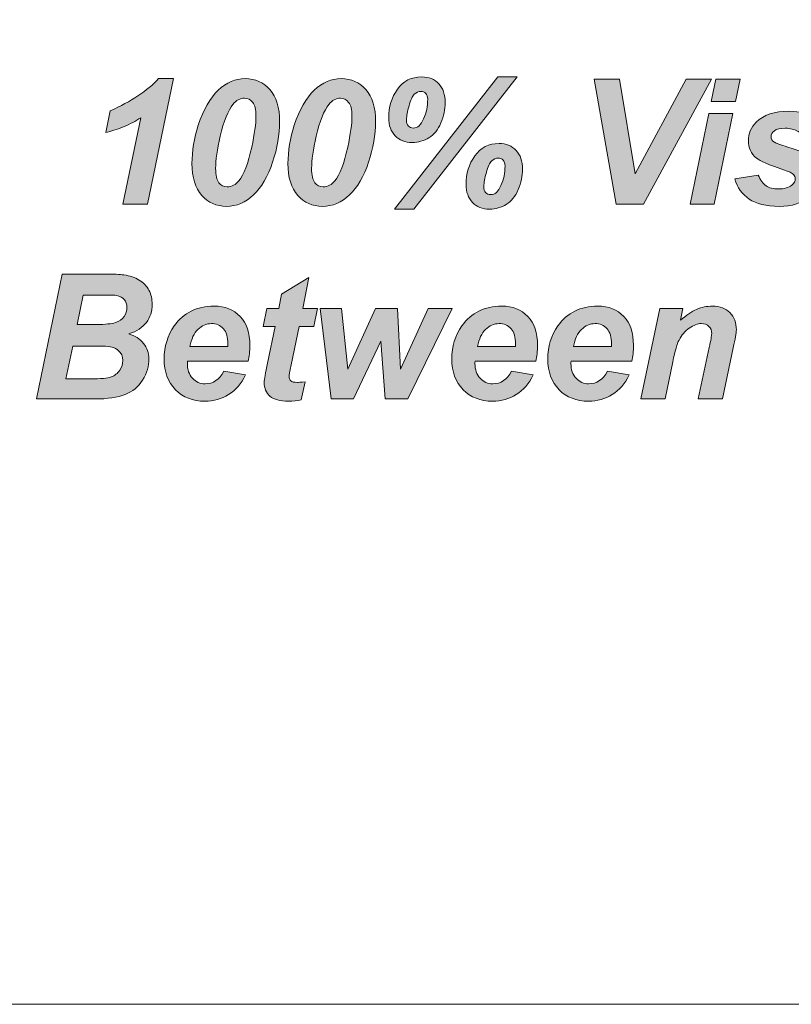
# Model space of a CAD drawing. Header units: millimetres. Extents: x 4 to 594, y -297 to -6.
# Tile 12 of 134: x 163 to 177, y -297 to -279. Entities that reach past the tile are written whole.
import ezdxf

# ---------------------------------------------------------------- set-up
doc = ezdxf.new("R2010")
doc.units = ezdxf.units.MM
doc.header["$MEASUREMENT"] = 0
doc.layers.add('Layer 1', color=7, linetype='Continuous', lineweight=0)

# ---------------------------------------------------------------- blocks, each defined once
blk = doc.blocks.new('Block_14')
at = {"layer": 'Layer 1', "true_color": 0x2c2a29, "transparency": 33554687}
h = blk.add_hatch(color=250, dxfattribs=at)
edge = h.paths.add_edge_path()
edge.add_spline(control_points=[(171.017, -282.26), (171.017, -282.312), (171.028, -282.351), (171.05, -282.375), (171.073, -282.399), (171.104, -282.411), (171.144, -282.411), (171.218, -282.411), (171.279, -282.356), (171.329, -282.244), (171.379, -282.133), (171.403, -282.015), (171.403, -281.89), (171.403, -281.844), (171.392, -281.808), (171.368, -281.783), (171.345, -281.757), (171.314, -281.745), (171.276, -281.745), (171.233, -281.745), (171.194, -281.763), (171.16, -281.798), (171.126, -281.834), (171.093, -281.903), (171.063, -282.007), (171.032, -282.11), (171.017, -282.195), (171.017, -282.26)], knot_values=[0, 0, 0, 0, 1, 1, 1, 2, 2, 2, 3, 3, 3, 4, 4, 4, 5, 5, 5, 6, 6, 6, 7, 7, 7, 8, 8, 8, 9, 9, 9, 9], degree=3, periodic=0)
edge = h.paths.add_edge_path()
edge.add_spline(control_points=[(170.693, -282.227), (170.693, -282.029), (170.746, -281.856), (170.852, -281.706), (170.957, -281.556), (171.105, -281.481), (171.294, -281.481), (171.424, -281.481), (171.527, -281.522), (171.605, -281.605), (171.682, -281.688), (171.721, -281.803), (171.721, -281.951), (171.721, -282.073), (171.695, -282.195), (171.642, -282.319), (171.589, -282.443), (171.516, -282.533), (171.425, -282.59), (171.334, -282.646), (171.232, -282.675), (171.12, -282.675), (170.992, -282.675), (170.889, -282.635), (170.811, -282.554), (170.732, -282.473), (170.693, -282.364), (170.693, -282.227), (170.693, -282.227), (170.693, -282.227), (170.693, -282.227)], knot_values=[0, 0, 0, 0, 1, 1, 1, 2, 2, 2, 3, 3, 3, 4, 4, 4, 5, 5, 5, 6, 6, 6, 7, 7, 7, 8, 8, 8, 9, 9, 9, 10, 10, 10, 10], degree=3, periodic=0)
edge = h.paths.add_edge_path()
edge.add_spline(control_points=[(169.744, -282.678), (169.744, -282.678), (169.39, -282.678), (169.39, -282.678), (169.39, -282.678), (171.269, -280.268), (171.269, -280.268), (171.269, -280.268), (171.624, -280.268), (171.624, -280.268), (171.624, -280.268), (169.744, -282.678), (169.744, -282.678), (169.744, -282.678), (169.744, -282.678), (169.744, -282.678)], knot_values=[0, 0, 0, 0, 1, 1, 1, 2, 2, 2, 3, 3, 3, 4, 4, 4, 5, 5, 5, 5], degree=3, periodic=0)
edge = h.paths.add_edge_path()
edge.add_spline(control_points=[(169.609, -281.047), (169.609, -281.1), (169.62, -281.138), (169.643, -281.162), (169.665, -281.186), (169.696, -281.199), (169.735, -281.199), (169.809, -281.199), (169.871, -281.142), (169.92, -281.031), (169.97, -280.919), (169.995, -280.801), (169.995, -280.676), (169.995, -280.63), (169.983, -280.595), (169.96, -280.57), (169.936, -280.544), (169.905, -280.532), (169.868, -280.532), (169.825, -280.532), (169.786, -280.55), (169.751, -280.585), (169.717, -280.621), (169.685, -280.691), (169.654, -280.794), (169.624, -280.897), (169.609, -280.982), (169.609, -281.047), (169.609, -281.047), (169.609, -281.047), (169.609, -281.047)], knot_values=[0, 0, 0, 0, 1, 1, 1, 2, 2, 2, 3, 3, 3, 4, 4, 4, 5, 5, 5, 6, 6, 6, 7, 7, 7, 8, 8, 8, 9, 9, 9, 10, 10, 10, 10], degree=3, periodic=0)
edge = h.paths.add_edge_path()
edge.add_spline(control_points=[(169.285, -281.012), (169.285, -280.815), (169.338, -280.642), (169.444, -280.492), (169.549, -280.343), (169.697, -280.268), (169.886, -280.268), (170.016, -280.268), (170.119, -280.31), (170.197, -280.392), (170.274, -280.475), (170.313, -280.59), (170.313, -280.738), (170.313, -280.86), (170.287, -280.983), (170.234, -281.105), (170.181, -281.229), (170.109, -281.319), (170.017, -281.376), (169.926, -281.433), (169.824, -281.462), (169.712, -281.462), (169.584, -281.462), (169.481, -281.422), (169.403, -281.341), (169.324, -281.26), (169.285, -281.151), (169.285, -281.012), (169.285, -281.012), (169.285, -281.012), (169.285, -281.012)], knot_values=[0, 0, 0, 0, 1, 1, 1, 2, 2, 2, 3, 3, 3, 4, 4, 4, 5, 5, 5, 6, 6, 6, 7, 7, 7, 8, 8, 8, 9, 9, 9, 10, 10, 10, 10], degree=3, periodic=0)
h = blk.add_hatch(color=250, dxfattribs=at)
edge = h.paths.add_edge_path()
edge.add_spline(control_points=[(164.13, -281.281), (164.13, -281.281), (164.211, -280.884), (164.211, -280.884), (164.592, -280.717), (164.886, -280.522), (165.094, -280.3), (165.094, -280.3), (165.365, -280.3), (165.365, -280.3), (165.365, -280.3), (164.89, -282.583), (164.89, -282.583), (164.89, -282.583), (164.444, -282.583), (164.444, -282.583), (164.444, -282.583), (164.77, -281.011), (164.77, -281.011), (164.679, -281.072), (164.572, -281.126), (164.452, -281.176), (164.332, -281.226), (164.224, -281.26), (164.13, -281.281)], knot_values=[0, 0, 0, 0, 1, 1, 1, 2, 2, 2, 3, 3, 3, 4, 4, 4, 5, 5, 5, 6, 6, 6, 7, 7, 7, 8, 8, 8, 8], degree=3, periodic=0)
h = blk.add_hatch(color=250, dxfattribs=at)
edge = h.paths.add_edge_path()
edge.add_spline(control_points=[(166.132, -281.936), (166.132, -282.058), (166.151, -282.144), (166.191, -282.194), (166.23, -282.244), (166.28, -282.269), (166.342, -282.269), (166.424, -282.269), (166.498, -282.23), (166.561, -282.153), (166.647, -282.051), (166.723, -281.848), (166.789, -281.547), (166.841, -281.308), (166.867, -281.118), (166.867, -280.977), (166.867, -280.864), (166.848, -280.782), (166.808, -280.731), (166.768, -280.681), (166.718, -280.656), (166.656, -280.656), (166.578, -280.656), (166.508, -280.694), (166.447, -280.769), (166.358, -280.879), (166.28, -281.073), (166.215, -281.349), (166.16, -281.589), (166.132, -281.784), (166.132, -281.936)], knot_values=[0, 0, 0, 0, 1, 1, 1, 2, 2, 2, 3, 3, 3, 4, 4, 4, 5, 5, 5, 6, 6, 6, 7, 7, 7, 8, 8, 8, 9, 9, 9, 10, 10, 10, 10], degree=3, periodic=0)
edge = h.paths.add_edge_path()
edge.add_spline(control_points=[(165.701, -281.845), (165.701, -281.616), (165.74, -281.384), (165.817, -281.149), (165.911, -280.863), (166.032, -280.649), (166.18, -280.51), (166.327, -280.37), (166.491, -280.3), (166.672, -280.3), (166.854, -280.3), (167.005, -280.367), (167.122, -280.5), (167.239, -280.634), (167.298, -280.828), (167.298, -281.083), (167.298, -281.315), (167.255, -281.562), (167.17, -281.821), (167.084, -282.08), (166.968, -282.279), (166.823, -282.417), (166.677, -282.555), (166.513, -282.624), (166.331, -282.624), (166.148, -282.624), (165.997, -282.557), (165.879, -282.424), (165.761, -282.29), (165.701, -282.097), (165.701, -281.845), (165.701, -281.845), (165.701, -281.845), (165.701, -281.845)], knot_values=[0, 0, 0, 0, 1, 1, 1, 2, 2, 2, 3, 3, 3, 4, 4, 4, 5, 5, 5, 6, 6, 6, 7, 7, 7, 8, 8, 8, 9, 9, 9, 10, 10, 10, 11, 11, 11, 11], degree=3, periodic=0)
h = blk.add_hatch(color=250, dxfattribs=at)
edge = h.paths.add_edge_path()
edge.add_spline(control_points=[(167.88, -281.936), (167.88, -282.058), (167.899, -282.144), (167.939, -282.194), (167.978, -282.244), (168.028, -282.269), (168.09, -282.269), (168.172, -282.269), (168.246, -282.23), (168.309, -282.153), (168.395, -282.051), (168.471, -281.848), (168.537, -281.547), (168.589, -281.308), (168.615, -281.118), (168.615, -280.977), (168.615, -280.864), (168.595, -280.782), (168.555, -280.731), (168.516, -280.681), (168.465, -280.656), (168.404, -280.656), (168.326, -280.656), (168.256, -280.694), (168.195, -280.769), (168.106, -280.879), (168.028, -281.073), (167.963, -281.349), (167.908, -281.589), (167.88, -281.784), (167.88, -281.936)], knot_values=[0, 0, 0, 0, 1, 1, 1, 2, 2, 2, 3, 3, 3, 4, 4, 4, 5, 5, 5, 6, 6, 6, 7, 7, 7, 8, 8, 8, 9, 9, 9, 10, 10, 10, 10], degree=3, periodic=0)
edge = h.paths.add_edge_path()
edge.add_spline(control_points=[(167.449, -281.845), (167.449, -281.616), (167.488, -281.384), (167.565, -281.149), (167.659, -280.863), (167.78, -280.649), (167.928, -280.51), (168.075, -280.37), (168.239, -280.3), (168.42, -280.3), (168.602, -280.3), (168.753, -280.367), (168.87, -280.5), (168.987, -280.634), (169.046, -280.828), (169.046, -281.083), (169.046, -281.315), (169.003, -281.562), (168.918, -281.821), (168.832, -282.08), (168.716, -282.279), (168.571, -282.417), (168.425, -282.555), (168.261, -282.624), (168.078, -282.624), (167.896, -282.624), (167.745, -282.557), (167.627, -282.424), (167.509, -282.29), (167.449, -282.097), (167.449, -281.845), (167.449, -281.845), (167.449, -281.845), (167.449, -281.845)], knot_values=[0, 0, 0, 0, 1, 1, 1, 2, 2, 2, 3, 3, 3, 4, 4, 4, 5, 5, 5, 6, 6, 6, 7, 7, 7, 8, 8, 8, 9, 9, 9, 10, 10, 10, 11, 11, 11, 11], degree=3, periodic=0)
for points in [[(173.924, -282.583), (173.429, -282.583), (173.028, -280.31), (173.487, -280.31), (173.771, -282.03), (174.703, -280.31), (175.162, -280.31)], [(169.632, -286.13), (169.22, -286.13), (169.142, -285.081), (168.646, -286.13), (168.237, -286.13), (168.036, -284.482), (168.425, -284.482), (168.538, -285.587), (169.046, -284.482), (169.447, -284.482), (169.497, -285.587), (170.003, -284.482), (170.443, -284.482)]]:
    blk.add_hatch(color=250, dxfattribs=at).paths.add_polyline_path(points)
h = blk.add_hatch(color=250, dxfattribs=at)
edge = h.paths.add_edge_path()
edge.add_spline(control_points=[(175.113, -280.935), (175.113, -280.935), (175.553, -280.935), (175.553, -280.935), (175.553, -280.935), (175.212, -282.583), (175.212, -282.583), (175.212, -282.583), (174.772, -282.583), (174.772, -282.583), (174.772, -282.583), (175.113, -280.935), (175.113, -280.935)], knot_values=[0, 0, 0, 0, 1, 1, 1, 2, 2, 2, 3, 3, 3, 4, 4, 4, 4], degree=3, periodic=0)
edge = h.paths.add_edge_path()
edge.add_spline(control_points=[(175.243, -280.31), (175.243, -280.31), (175.683, -280.31), (175.683, -280.31), (175.683, -280.31), (175.599, -280.713), (175.599, -280.713), (175.599, -280.713), (175.159, -280.713), (175.159, -280.713), (175.159, -280.713), (175.243, -280.31), (175.243, -280.31), (175.243, -280.31), (175.243, -280.31), (175.243, -280.31)], knot_values=[0, 0, 0, 0, 1, 1, 1, 2, 2, 2, 3, 3, 3, 4, 4, 4, 5, 5, 5, 5], degree=3, periodic=0)
h = blk.add_hatch(color=250, dxfattribs=at)
edge = h.paths.add_edge_path()
edge.add_spline(control_points=[(175.588, -282.125), (175.588, -282.125), (176.016, -282.056), (176.016, -282.056), (176.054, -282.147), (176.101, -282.212), (176.157, -282.25), (176.213, -282.288), (176.289, -282.307), (176.386, -282.307), (176.486, -282.307), (176.566, -282.284), (176.625, -282.238), (176.667, -282.207), (176.688, -282.168), (176.688, -282.124), (176.688, -282.093), (176.678, -282.066), (176.656, -282.042), (176.634, -282.019), (176.573, -281.991), (176.474, -281.958), (176.209, -281.869), (176.045, -281.798), (175.982, -281.746), (175.883, -281.666), (175.834, -281.56), (175.834, -281.429), (175.834, -281.299), (175.882, -281.186), (175.978, -281.091), (176.111, -280.959), (176.31, -280.894), (176.573, -280.894), (176.782, -280.894), (176.94, -280.933), (177.047, -281.011), (177.154, -281.088), (177.222, -281.194), (177.251, -281.327), (177.251, -281.327), (176.845, -281.399), (176.845, -281.399), (176.824, -281.338), (176.789, -281.293), (176.742, -281.263), (176.676, -281.222), (176.598, -281.202), (176.507, -281.202), (176.415, -281.202), (176.349, -281.217), (176.309, -281.248), (176.268, -281.28), (176.248, -281.315), (176.248, -281.356), (176.248, -281.398), (176.269, -281.431), (176.31, -281.458), (176.335, -281.475), (176.417, -281.504), (176.555, -281.546), (176.769, -281.609), (176.913, -281.671), (176.985, -281.732), (177.087, -281.819), (177.138, -281.922), (177.138, -282.044), (177.138, -282.2), (177.073, -282.336), (176.943, -282.452), (176.813, -282.566), (176.631, -282.624), (176.394, -282.624), (176.159, -282.624), (175.978, -282.58), (175.85, -282.493), (175.721, -282.406), (175.634, -282.283), (175.588, -282.125)], knot_values=[0, 0, 0, 0, 1, 1, 1, 2, 2, 2, 3, 3, 3, 4, 4, 4, 5, 5, 5, 6, 6, 6, 7, 7, 7, 8, 8, 8, 9, 9, 9, 10, 10, 10, 11, 11, 11, 12, 12, 12, 13, 13, 13, 14, 14, 14, 15, 15, 15, 16, 16, 16, 17, 17, 17, 18, 18, 18, 19, 19, 19, 20, 20, 20, 21, 21, 21, 22, 22, 22, 23, 23, 23, 24, 24, 24, 25, 25, 25, 26, 26, 26, 26], degree=3, periodic=0)
h = blk.add_hatch(color=250, dxfattribs=at)
edge = h.paths.add_edge_path()
edge.add_spline(control_points=[(163.406, -285.765), (163.406, -285.765), (163.853, -285.765), (163.853, -285.765), (164.041, -285.765), (164.167, -285.753), (164.231, -285.728), (164.295, -285.704), (164.346, -285.664), (164.385, -285.608), (164.423, -285.553), (164.442, -285.493), (164.442, -285.431), (164.442, -285.356), (164.415, -285.294), (164.359, -285.245), (164.304, -285.195), (164.212, -285.171), (164.082, -285.171), (164.082, -285.171), (163.529, -285.171), (163.529, -285.171), (163.529, -285.171), (163.406, -285.765), (163.406, -285.765)], knot_values=[0, 0, 0, 0, 1, 1, 1, 2, 2, 2, 3, 3, 3, 4, 4, 4, 5, 5, 5, 6, 6, 6, 7, 7, 7, 8, 8, 8, 8], degree=3, periodic=0)
edge = h.paths.add_edge_path()
edge.add_spline(control_points=[(163.611, -284.774), (163.611, -284.774), (163.965, -284.774), (163.965, -284.774), (164.124, -284.774), (164.239, -284.763), (164.308, -284.74), (164.378, -284.718), (164.43, -284.68), (164.465, -284.629), (164.5, -284.577), (164.518, -284.522), (164.518, -284.464), (164.518, -284.406), (164.502, -284.358), (164.468, -284.321), (164.436, -284.284), (164.389, -284.259), (164.328, -284.247), (164.294, -284.241), (164.212, -284.238), (164.083, -284.238), (164.083, -284.238), (163.722, -284.238), (163.722, -284.238), (163.722, -284.238), (163.611, -284.774), (163.611, -284.774), (163.611, -284.774), (163.611, -284.774), (163.611, -284.774)], knot_values=[0, 0, 0, 0, 1, 1, 1, 2, 2, 2, 3, 3, 3, 4, 4, 4, 5, 5, 5, 6, 6, 6, 7, 7, 7, 8, 8, 8, 9, 9, 9, 10, 10, 10, 10], degree=3, periodic=0)
edge = h.paths.add_edge_path()
edge.add_spline(control_points=[(162.868, -286.13), (162.868, -286.13), (163.339, -283.857), (163.339, -283.857), (163.339, -283.857), (164.109, -283.857), (164.109, -283.857), (164.276, -283.857), (164.393, -283.862), (164.46, -283.872), (164.571, -283.888), (164.664, -283.918), (164.741, -283.965), (164.818, -284.012), (164.877, -284.074), (164.917, -284.151), (164.957, -284.229), (164.976, -284.315), (164.976, -284.408), (164.976, -284.535), (164.942, -284.644), (164.872, -284.737), (164.803, -284.829), (164.695, -284.9), (164.55, -284.947), (164.665, -284.979), (164.755, -285.036), (164.82, -285.118), (164.884, -285.2), (164.917, -285.293), (164.917, -285.396), (164.917, -285.533), (164.879, -285.663), (164.802, -285.785), (164.725, -285.908), (164.619, -285.995), (164.484, -286.049), (164.349, -286.103), (164.164, -286.13), (163.929, -286.13), (163.929, -286.13), (162.868, -286.13), (162.868, -286.13), (162.868, -286.13), (162.868, -286.13), (162.868, -286.13)], knot_values=[0, 0, 0, 0, 1, 1, 1, 2, 2, 2, 3, 3, 3, 4, 4, 4, 5, 5, 5, 6, 6, 6, 7, 7, 7, 8, 8, 8, 9, 9, 9, 10, 10, 10, 11, 11, 11, 12, 12, 12, 13, 13, 13, 14, 14, 14, 15, 15, 15, 15], degree=3, periodic=0)
h = blk.add_hatch(color=250, dxfattribs=at)
edge = h.paths.add_edge_path()
edge.add_spline(control_points=[(166.998, -284.812), (166.998, -284.812), (167.064, -284.482), (167.064, -284.482), (167.064, -284.482), (167.281, -284.482), (167.281, -284.482), (167.281, -284.482), (167.334, -284.225), (167.334, -284.225), (167.334, -284.225), (167.832, -283.917), (167.832, -283.917), (167.832, -283.917), (167.718, -284.482), (167.718, -284.482), (167.718, -284.482), (167.985, -284.482), (167.985, -284.482), (167.985, -284.482), (167.919, -284.812), (167.919, -284.812), (167.919, -284.812), (167.652, -284.812), (167.652, -284.812), (167.652, -284.812), (167.509, -285.508), (167.509, -285.508), (167.482, -285.632), (167.469, -285.703), (167.469, -285.721), (167.469, -285.755), (167.48, -285.782), (167.501, -285.801), (167.523, -285.82), (167.561, -285.829), (167.617, -285.829), (167.636, -285.829), (167.684, -285.826), (167.762, -285.819), (167.762, -285.819), (167.693, -286.148), (167.693, -286.148), (167.617, -286.163), (167.54, -286.171), (167.46, -286.171), (167.306, -286.171), (167.193, -286.14), (167.122, -286.08), (167.052, -286.019), (167.017, -285.934), (167.017, -285.826), (167.017, -285.775), (167.037, -285.659), (167.076, -285.476), (167.076, -285.476), (167.216, -284.812), (167.216, -284.812), (167.216, -284.812), (166.998, -284.812), (166.998, -284.812)], knot_values=[0, 0, 0, 0, 1, 1, 1, 2, 2, 2, 3, 3, 3, 4, 4, 4, 5, 5, 5, 6, 6, 6, 7, 7, 7, 8, 8, 8, 9, 9, 9, 10, 10, 10, 11, 11, 11, 12, 12, 12, 13, 13, 13, 14, 14, 14, 15, 15, 15, 16, 16, 16, 17, 17, 17, 18, 18, 18, 19, 19, 19, 20, 20, 20, 20], degree=3, periodic=0)
h = blk.add_hatch(color=250, dxfattribs=at)
edge = h.paths.add_edge_path()
edge.add_spline(control_points=[(166.353, -285.174), (166.355, -285.154), (166.355, -285.139), (166.355, -285.129), (166.355, -285.005), (166.328, -284.913), (166.274, -284.851), (166.22, -284.789), (166.147, -284.758), (166.055, -284.758), (165.964, -284.758), (165.882, -284.793), (165.81, -284.864), (165.738, -284.933), (165.689, -285.037), (165.663, -285.174), (165.663, -285.174), (166.353, -285.174), (166.353, -285.174)], knot_values=[0, 0, 0, 0, 1, 1, 1, 2, 2, 2, 3, 3, 3, 4, 4, 4, 5, 5, 5, 6, 6, 6, 6], degree=3, periodic=0)
edge = h.paths.add_edge_path()
edge.add_spline(control_points=[(166.725, -285.444), (166.725, -285.444), (165.618, -285.444), (165.618, -285.444), (165.617, -285.462), (165.617, -285.475), (165.617, -285.485), (165.617, -285.595), (165.648, -285.684), (165.71, -285.752), (165.773, -285.82), (165.849, -285.854), (165.939, -285.854), (166.087, -285.854), (166.202, -285.777), (166.284, -285.625), (166.284, -285.625), (166.677, -285.692), (166.677, -285.692), (166.6, -285.852), (166.498, -285.971), (166.369, -286.051), (166.24, -286.131), (166.096, -286.171), (165.936, -286.171), (165.716, -286.171), (165.538, -286.101), (165.4, -285.961), (165.263, -285.82), (165.194, -285.634), (165.194, -285.402), (165.194, -285.176), (165.256, -284.975), (165.38, -284.798), (165.548, -284.56), (165.79, -284.441), (166.103, -284.441), (166.303, -284.441), (166.461, -284.503), (166.579, -284.628), (166.697, -284.753), (166.756, -284.928), (166.756, -285.153), (166.756, -285.261), (166.745, -285.358), (166.725, -285.444), (166.725, -285.444), (166.725, -285.444), (166.725, -285.444)], knot_values=[0, 0, 0, 0, 1, 1, 1, 2, 2, 2, 3, 3, 3, 4, 4, 4, 5, 5, 5, 6, 6, 6, 7, 7, 7, 8, 8, 8, 9, 9, 9, 10, 10, 10, 11, 11, 11, 12, 12, 12, 13, 13, 13, 14, 14, 14, 15, 15, 15, 16, 16, 16, 16], degree=3, periodic=0)
h = blk.add_hatch(color=250, dxfattribs=at)
edge = h.paths.add_edge_path()
edge.add_spline(control_points=[(171.592, -285.174), (171.594, -285.154), (171.594, -285.139), (171.594, -285.129), (171.594, -285.005), (171.567, -284.913), (171.512, -284.851), (171.458, -284.789), (171.386, -284.758), (171.294, -284.758), (171.203, -284.758), (171.121, -284.793), (171.049, -284.864), (170.977, -284.933), (170.928, -285.037), (170.902, -285.174), (170.902, -285.174), (171.592, -285.174), (171.592, -285.174)], knot_values=[0, 0, 0, 0, 1, 1, 1, 2, 2, 2, 3, 3, 3, 4, 4, 4, 5, 5, 5, 6, 6, 6, 6], degree=3, periodic=0)
edge = h.paths.add_edge_path()
edge.add_spline(control_points=[(171.964, -285.444), (171.964, -285.444), (170.857, -285.444), (170.857, -285.444), (170.856, -285.462), (170.855, -285.475), (170.855, -285.485), (170.855, -285.595), (170.887, -285.684), (170.949, -285.752), (171.012, -285.82), (171.088, -285.854), (171.178, -285.854), (171.325, -285.854), (171.441, -285.777), (171.523, -285.625), (171.523, -285.625), (171.916, -285.692), (171.916, -285.692), (171.839, -285.852), (171.736, -285.971), (171.608, -286.051), (171.479, -286.131), (171.335, -286.171), (171.175, -286.171), (170.955, -286.171), (170.776, -286.101), (170.639, -285.961), (170.501, -285.82), (170.433, -285.634), (170.433, -285.402), (170.433, -285.176), (170.495, -284.975), (170.619, -284.798), (170.787, -284.56), (171.029, -284.441), (171.342, -284.441), (171.542, -284.441), (171.7, -284.503), (171.818, -284.628), (171.936, -284.753), (171.995, -284.928), (171.995, -285.153), (171.995, -285.261), (171.984, -285.358), (171.964, -285.444), (171.964, -285.444), (171.964, -285.444), (171.964, -285.444)], knot_values=[0, 0, 0, 0, 1, 1, 1, 2, 2, 2, 3, 3, 3, 4, 4, 4, 5, 5, 5, 6, 6, 6, 7, 7, 7, 8, 8, 8, 9, 9, 9, 10, 10, 10, 11, 11, 11, 12, 12, 12, 13, 13, 13, 14, 14, 14, 15, 15, 15, 16, 16, 16, 16], degree=3, periodic=0)
h = blk.add_hatch(color=250, dxfattribs=at)
edge = h.paths.add_edge_path()
edge.add_spline(control_points=[(173.34, -285.174), (173.341, -285.154), (173.342, -285.139), (173.342, -285.129), (173.342, -285.005), (173.315, -284.913), (173.26, -284.851), (173.206, -284.789), (173.133, -284.758), (173.042, -284.758), (172.951, -284.758), (172.869, -284.793), (172.797, -284.864), (172.724, -284.933), (172.676, -285.037), (172.65, -285.174), (172.65, -285.174), (173.34, -285.174), (173.34, -285.174)], knot_values=[0, 0, 0, 0, 1, 1, 1, 2, 2, 2, 3, 3, 3, 4, 4, 4, 5, 5, 5, 6, 6, 6, 6], degree=3, periodic=0)
edge = h.paths.add_edge_path()
edge.add_spline(control_points=[(173.712, -285.444), (173.712, -285.444), (172.605, -285.444), (172.605, -285.444), (172.604, -285.462), (172.603, -285.475), (172.603, -285.485), (172.603, -285.595), (172.635, -285.684), (172.697, -285.752), (172.759, -285.82), (172.836, -285.854), (172.925, -285.854), (173.073, -285.854), (173.188, -285.777), (173.271, -285.625), (173.271, -285.625), (173.664, -285.692), (173.664, -285.692), (173.587, -285.852), (173.484, -285.971), (173.355, -286.051), (173.227, -286.131), (173.083, -286.171), (172.922, -286.171), (172.703, -286.171), (172.524, -286.101), (172.387, -285.961), (172.249, -285.82), (172.181, -285.634), (172.181, -285.402), (172.181, -285.176), (172.242, -284.975), (172.367, -284.798), (172.535, -284.56), (172.777, -284.441), (173.09, -284.441), (173.289, -284.441), (173.448, -284.503), (173.566, -284.628), (173.684, -284.753), (173.742, -284.928), (173.742, -285.153), (173.742, -285.261), (173.732, -285.358), (173.712, -285.444), (173.712, -285.444), (173.712, -285.444), (173.712, -285.444)], knot_values=[0, 0, 0, 0, 1, 1, 1, 2, 2, 2, 3, 3, 3, 4, 4, 4, 5, 5, 5, 6, 6, 6, 7, 7, 7, 8, 8, 8, 9, 9, 9, 10, 10, 10, 11, 11, 11, 12, 12, 12, 13, 13, 13, 14, 14, 14, 15, 15, 15, 16, 16, 16, 16], degree=3, periodic=0)
h = blk.add_hatch(color=250, dxfattribs=at)
edge = h.paths.add_edge_path()
edge.add_spline(control_points=[(174.22, -284.482), (174.22, -284.482), (174.64, -284.482), (174.64, -284.482), (174.64, -284.482), (174.598, -284.698), (174.598, -284.698), (174.703, -284.605), (174.801, -284.54), (174.892, -284.5), (174.983, -284.46), (175.079, -284.441), (175.18, -284.441), (175.315, -284.441), (175.421, -284.48), (175.499, -284.559), (175.577, -284.638), (175.616, -284.742), (175.616, -284.872), (175.615, -284.93), (175.596, -285.039), (175.559, -285.199), (175.559, -285.199), (175.362, -286.13), (175.362, -286.13), (175.362, -286.13), (174.922, -286.13), (174.922, -286.13), (174.922, -286.13), (175.122, -285.196), (175.122, -285.196), (175.15, -285.057), (175.166, -284.974), (175.167, -284.946), (175.167, -284.887), (175.15, -284.842), (175.117, -284.809), (175.083, -284.775), (175.036, -284.758), (174.977, -284.758), (174.911, -284.758), (174.839, -284.786), (174.759, -284.841), (174.68, -284.896), (174.617, -284.969), (174.572, -285.059), (174.538, -285.123), (174.499, -285.255), (174.457, -285.454), (174.457, -285.454), (174.318, -286.13), (174.318, -286.13), (174.318, -286.13), (173.878, -286.13), (173.878, -286.13), (173.878, -286.13), (174.22, -284.482), (174.22, -284.482)], knot_values=[0, 0, 0, 0, 1, 1, 1, 2, 2, 2, 3, 3, 3, 4, 4, 4, 5, 5, 5, 6, 6, 6, 7, 7, 7, 8, 8, 8, 9, 9, 9, 10, 10, 10, 11, 11, 11, 12, 12, 12, 13, 13, 13, 14, 14, 14, 15, 15, 15, 16, 16, 16, 17, 17, 17, 18, 18, 18, 19, 19, 19, 19], degree=3, periodic=0)
at = {"layer": 'Layer 1'}
for points in [[(173.924, -282.583), (173.429, -282.583), (173.028, -280.31), (173.487, -280.31), (173.771, -282.03), (174.703, -280.31), (175.162, -280.31)], [(169.632, -286.13), (169.22, -286.13), (169.142, -285.081), (168.646, -286.13), (168.237, -286.13), (168.036, -284.482), (168.425, -284.482), (168.538, -285.587), (169.046, -284.482), (169.447, -284.482), (169.497, -285.587), (170.003, -284.482), (170.443, -284.482)]]:
    blk.add_lwpolyline(points, close=True, dxfattribs=at)
at = {"layer": 'Layer 1', "color": 242, "lineweight": 0, "true_color": 0xe32227}
blk.add_open_spline([(119.338, -261.149), (119.338, -261.149), (226.391, -261.149), (226.391, -261.149), (228.041, -261.149), (229.391, -262.499), (229.391, -264.149), (229.391, -264.149), (229.391, -294.149), (229.391, -294.149), (229.391, -295.799), (228.041, -297.149), (226.391, -297.149), (226.391, -297.149), (119.338, -297.149), (119.338, -297.149), (117.688, -297.149), (116.338, -295.799), (116.338, -294.149), (116.338, -294.149), (116.338, -264.149), (116.338, -264.149), (116.338, -262.499), (117.688, -261.149), (119.338, -261.149)], degree=3, knots=[0, 0, 0, 0, 1, 1, 1, 2, 2, 2, 3, 3, 3, 4, 4, 4, 5, 5, 5, 6, 6, 6, 7, 7, 7, 8, 8, 8, 8], dxfattribs=at)
at = {"layer": 'Layer 1'}
for points, knots in [([(169.285, -281.012), (169.285, -280.815), (169.338, -280.642), (169.444, -280.492), (169.549, -280.343), (169.697, -280.268), (169.886, -280.268), (170.016, -280.268), (170.119, -280.31), (170.197, -280.392), (170.274, -280.475), (170.313, -280.59), (170.313, -280.738), (170.313, -280.86), (170.287, -280.983), (170.234, -281.105), (170.181, -281.229), (170.109, -281.319), (170.017, -281.376), (169.926, -281.433), (169.824, -281.462), (169.712, -281.462), (169.584, -281.462), (169.481, -281.422), (169.403, -281.341), (169.324, -281.26), (169.285, -281.151), (169.285, -281.012), (169.285, -281.012), (169.285, -281.012), (169.285, -281.012)], [0, 0, 0, 0, 1, 1, 1, 2, 2, 2, 3, 3, 3, 4, 4, 4, 5, 5, 5, 6, 6, 6, 7, 7, 7, 8, 8, 8, 9, 9, 9, 10, 10, 10, 10]), ([(169.744, -282.678), (169.744, -282.678), (169.39, -282.678), (169.39, -282.678), (169.39, -282.678), (171.269, -280.268), (171.269, -280.268), (171.269, -280.268), (171.624, -280.268), (171.624, -280.268), (171.624, -280.268), (169.744, -282.678), (169.744, -282.678), (169.744, -282.678), (169.744, -282.678), (169.744, -282.678)], [0, 0, 0, 0, 1, 1, 1, 2, 2, 2, 3, 3, 3, 4, 4, 4, 5, 5, 5, 5]), ([(164.13, -281.281), (164.13, -281.281), (164.211, -280.884), (164.211, -280.884), (164.592, -280.717), (164.886, -280.522), (165.094, -280.3), (165.094, -280.3), (165.365, -280.3), (165.365, -280.3), (165.365, -280.3), (164.89, -282.583), (164.89, -282.583), (164.89, -282.583), (164.444, -282.583), (164.444, -282.583), (164.444, -282.583), (164.77, -281.011), (164.77, -281.011), (164.679, -281.072), (164.572, -281.126), (164.452, -281.176), (164.332, -281.226), (164.224, -281.26), (164.13, -281.281)], [0, 0, 0, 0, 1, 1, 1, 2, 2, 2, 3, 3, 3, 4, 4, 4, 5, 5, 5, 6, 6, 6, 7, 7, 7, 8, 8, 8, 8]), ([(165.701, -281.845), (165.701, -281.616), (165.74, -281.384), (165.817, -281.149), (165.911, -280.863), (166.032, -280.649), (166.18, -280.51), (166.327, -280.37), (166.491, -280.3), (166.672, -280.3), (166.854, -280.3), (167.005, -280.367), (167.122, -280.5), (167.239, -280.634), (167.298, -280.828), (167.298, -281.083), (167.298, -281.315), (167.255, -281.562), (167.17, -281.821), (167.084, -282.08), (166.968, -282.279), (166.823, -282.417), (166.677, -282.555), (166.513, -282.624), (166.331, -282.624), (166.148, -282.624), (165.997, -282.557), (165.879, -282.424), (165.761, -282.29), (165.701, -282.097), (165.701, -281.845), (165.701, -281.845), (165.701, -281.845), (165.701, -281.845)], [0, 0, 0, 0, 1, 1, 1, 2, 2, 2, 3, 3, 3, 4, 4, 4, 5, 5, 5, 6, 6, 6, 7, 7, 7, 8, 8, 8, 9, 9, 9, 10, 10, 10, 11, 11, 11, 11]), ([(167.449, -281.845), (167.449, -281.616), (167.488, -281.384), (167.565, -281.149), (167.659, -280.863), (167.78, -280.649), (167.928, -280.51), (168.075, -280.37), (168.239, -280.3), (168.42, -280.3), (168.602, -280.3), (168.753, -280.367), (168.87, -280.5), (168.987, -280.634), (169.046, -280.828), (169.046, -281.083), (169.046, -281.315), (169.003, -281.562), (168.918, -281.821), (168.832, -282.08), (168.716, -282.279), (168.571, -282.417), (168.425, -282.555), (168.261, -282.624), (168.078, -282.624), (167.896, -282.624), (167.745, -282.557), (167.627, -282.424), (167.509, -282.29), (167.449, -282.097), (167.449, -281.845), (167.449, -281.845), (167.449, -281.845), (167.449, -281.845)], [0, 0, 0, 0, 1, 1, 1, 2, 2, 2, 3, 3, 3, 4, 4, 4, 5, 5, 5, 6, 6, 6, 7, 7, 7, 8, 8, 8, 9, 9, 9, 10, 10, 10, 11, 11, 11, 11]), ([(175.243, -280.31), (175.243, -280.31), (175.683, -280.31), (175.683, -280.31), (175.683, -280.31), (175.599, -280.713), (175.599, -280.713), (175.599, -280.713), (175.159, -280.713), (175.159, -280.713), (175.159, -280.713), (175.243, -280.31), (175.243, -280.31), (175.243, -280.31), (175.243, -280.31), (175.243, -280.31)], [0, 0, 0, 0, 1, 1, 1, 2, 2, 2, 3, 3, 3, 4, 4, 4, 5, 5, 5, 5]), ([(166.132, -281.936), (166.132, -282.058), (166.151, -282.144), (166.191, -282.194), (166.23, -282.244), (166.28, -282.269), (166.342, -282.269), (166.424, -282.269), (166.498, -282.23), (166.561, -282.153), (166.647, -282.051), (166.723, -281.848), (166.789, -281.547), (166.841, -281.308), (166.867, -281.118), (166.867, -280.977), (166.867, -280.864), (166.848, -280.782), (166.808, -280.731), (166.768, -280.681), (166.718, -280.656), (166.656, -280.656), (166.578, -280.656), (166.508, -280.694), (166.447, -280.769), (166.358, -280.879), (166.28, -281.073), (166.215, -281.349), (166.16, -281.589), (166.132, -281.784), (166.132, -281.936)], [0, 0, 0, 0, 1, 1, 1, 2, 2, 2, 3, 3, 3, 4, 4, 4, 5, 5, 5, 6, 6, 6, 7, 7, 7, 8, 8, 8, 9, 9, 9, 10, 10, 10, 10]), ([(167.88, -281.936), (167.88, -282.058), (167.899, -282.144), (167.939, -282.194), (167.978, -282.244), (168.028, -282.269), (168.09, -282.269), (168.172, -282.269), (168.246, -282.23), (168.309, -282.153), (168.395, -282.051), (168.471, -281.848), (168.537, -281.547), (168.589, -281.308), (168.615, -281.118), (168.615, -280.977), (168.615, -280.864), (168.595, -280.782), (168.555, -280.731), (168.516, -280.681), (168.465, -280.656), (168.404, -280.656), (168.326, -280.656), (168.256, -280.694), (168.195, -280.769), (168.106, -280.879), (168.028, -281.073), (167.963, -281.349), (167.908, -281.589), (167.88, -281.784), (167.88, -281.936)], [0, 0, 0, 0, 1, 1, 1, 2, 2, 2, 3, 3, 3, 4, 4, 4, 5, 5, 5, 6, 6, 6, 7, 7, 7, 8, 8, 8, 9, 9, 9, 10, 10, 10, 10]), ([(169.609, -281.047), (169.609, -281.1), (169.62, -281.138), (169.643, -281.162), (169.665, -281.186), (169.696, -281.199), (169.735, -281.199), (169.809, -281.199), (169.871, -281.142), (169.92, -281.031), (169.97, -280.919), (169.995, -280.801), (169.995, -280.676), (169.995, -280.63), (169.983, -280.595), (169.96, -280.57), (169.936, -280.544), (169.905, -280.532), (169.868, -280.532), (169.825, -280.532), (169.786, -280.55), (169.751, -280.585), (169.717, -280.621), (169.685, -280.691), (169.654, -280.794), (169.624, -280.897), (169.609, -280.982), (169.609, -281.047), (169.609, -281.047), (169.609, -281.047), (169.609, -281.047)], [0, 0, 0, 0, 1, 1, 1, 2, 2, 2, 3, 3, 3, 4, 4, 4, 5, 5, 5, 6, 6, 6, 7, 7, 7, 8, 8, 8, 9, 9, 9, 10, 10, 10, 10]), ([(175.113, -280.935), (175.113, -280.935), (175.553, -280.935), (175.553, -280.935), (175.553, -280.935), (175.212, -282.583), (175.212, -282.583), (175.212, -282.583), (174.772, -282.583), (174.772, -282.583), (174.772, -282.583), (175.113, -280.935), (175.113, -280.935)], [0, 0, 0, 0, 1, 1, 1, 2, 2, 2, 3, 3, 3, 4, 4, 4, 4]), ([(175.588, -282.125), (175.588, -282.125), (176.016, -282.056), (176.016, -282.056), (176.054, -282.147), (176.101, -282.212), (176.157, -282.25), (176.213, -282.288), (176.289, -282.307), (176.386, -282.307), (176.486, -282.307), (176.566, -282.284), (176.625, -282.238), (176.667, -282.207), (176.688, -282.168), (176.688, -282.124), (176.688, -282.093), (176.678, -282.066), (176.656, -282.042), (176.634, -282.019), (176.573, -281.991), (176.474, -281.958), (176.209, -281.869), (176.045, -281.798), (175.982, -281.746), (175.883, -281.666), (175.834, -281.56), (175.834, -281.429), (175.834, -281.299), (175.882, -281.186), (175.978, -281.091), (176.111, -280.959), (176.31, -280.894), (176.573, -280.894), (176.782, -280.894), (176.94, -280.933), (177.047, -281.011), (177.154, -281.088), (177.222, -281.194), (177.251, -281.327), (177.251, -281.327), (176.845, -281.399), (176.845, -281.399), (176.824, -281.338), (176.789, -281.293), (176.742, -281.263), (176.676, -281.222), (176.598, -281.202), (176.507, -281.202), (176.415, -281.202), (176.349, -281.217), (176.309, -281.248), (176.268, -281.28), (176.248, -281.315), (176.248, -281.356), (176.248, -281.398), (176.269, -281.431), (176.31, -281.458), (176.335, -281.475), (176.417, -281.504), (176.555, -281.546), (176.769, -281.609), (176.913, -281.671), (176.985, -281.732), (177.087, -281.819), (177.138, -281.922), (177.138, -282.044), (177.138, -282.2), (177.073, -282.336), (176.943, -282.452), (176.813, -282.566), (176.631, -282.624), (176.394, -282.624), (176.159, -282.624), (175.978, -282.58), (175.85, -282.493), (175.721, -282.406), (175.634, -282.283), (175.588, -282.125)], [0, 0, 0, 0, 1, 1, 1, 2, 2, 2, 3, 3, 3, 4, 4, 4, 5, 5, 5, 6, 6, 6, 7, 7, 7, 8, 8, 8, 9, 9, 9, 10, 10, 10, 11, 11, 11, 12, 12, 12, 13, 13, 13, 14, 14, 14, 15, 15, 15, 16, 16, 16, 17, 17, 17, 18, 18, 18, 19, 19, 19, 20, 20, 20, 21, 21, 21, 22, 22, 22, 23, 23, 23, 24, 24, 24, 25, 25, 25, 26, 26, 26, 26]), ([(170.693, -282.227), (170.693, -282.029), (170.746, -281.856), (170.852, -281.706), (170.957, -281.556), (171.105, -281.481), (171.294, -281.481), (171.424, -281.481), (171.527, -281.522), (171.605, -281.605), (171.682, -281.688), (171.721, -281.803), (171.721, -281.951), (171.721, -282.073), (171.695, -282.195), (171.642, -282.319), (171.589, -282.443), (171.516, -282.533), (171.425, -282.59), (171.334, -282.646), (171.232, -282.675), (171.12, -282.675), (170.992, -282.675), (170.889, -282.635), (170.811, -282.554), (170.732, -282.473), (170.693, -282.364), (170.693, -282.227), (170.693, -282.227), (170.693, -282.227), (170.693, -282.227)], [0, 0, 0, 0, 1, 1, 1, 2, 2, 2, 3, 3, 3, 4, 4, 4, 5, 5, 5, 6, 6, 6, 7, 7, 7, 8, 8, 8, 9, 9, 9, 10, 10, 10, 10]), ([(171.017, -282.26), (171.017, -282.312), (171.028, -282.351), (171.05, -282.375), (171.073, -282.399), (171.104, -282.411), (171.144, -282.411), (171.218, -282.411), (171.279, -282.356), (171.329, -282.244), (171.379, -282.133), (171.403, -282.015), (171.403, -281.89), (171.403, -281.844), (171.392, -281.808), (171.368, -281.783), (171.345, -281.757), (171.314, -281.745), (171.276, -281.745), (171.233, -281.745), (171.194, -281.763), (171.16, -281.798), (171.126, -281.834), (171.093, -281.903), (171.063, -282.007), (171.032, -282.11), (171.017, -282.195), (171.017, -282.26)], [0, 0, 0, 0, 1, 1, 1, 2, 2, 2, 3, 3, 3, 4, 4, 4, 5, 5, 5, 6, 6, 6, 7, 7, 7, 8, 8, 8, 9, 9, 9, 9]), ([(162.868, -286.13), (162.868, -286.13), (163.339, -283.857), (163.339, -283.857), (163.339, -283.857), (164.109, -283.857), (164.109, -283.857), (164.276, -283.857), (164.393, -283.862), (164.46, -283.872), (164.571, -283.888), (164.664, -283.918), (164.741, -283.965), (164.818, -284.012), (164.877, -284.074), (164.917, -284.151), (164.957, -284.229), (164.976, -284.315), (164.976, -284.408), (164.976, -284.535), (164.942, -284.644), (164.872, -284.737), (164.803, -284.829), (164.695, -284.9), (164.55, -284.947), (164.665, -284.979), (164.755, -285.036), (164.82, -285.118), (164.884, -285.2), (164.917, -285.293), (164.917, -285.396), (164.917, -285.533), (164.879, -285.663), (164.802, -285.785), (164.725, -285.908), (164.619, -285.995), (164.484, -286.049), (164.349, -286.103), (164.164, -286.13), (163.929, -286.13), (163.929, -286.13), (162.868, -286.13), (162.868, -286.13), (162.868, -286.13), (162.868, -286.13), (162.868, -286.13)], [0, 0, 0, 0, 1, 1, 1, 2, 2, 2, 3, 3, 3, 4, 4, 4, 5, 5, 5, 6, 6, 6, 7, 7, 7, 8, 8, 8, 9, 9, 9, 10, 10, 10, 11, 11, 11, 12, 12, 12, 13, 13, 13, 14, 14, 14, 15, 15, 15, 15]), ([(166.998, -284.812), (166.998, -284.812), (167.064, -284.482), (167.064, -284.482), (167.064, -284.482), (167.281, -284.482), (167.281, -284.482), (167.281, -284.482), (167.334, -284.225), (167.334, -284.225), (167.334, -284.225), (167.832, -283.917), (167.832, -283.917), (167.832, -283.917), (167.718, -284.482), (167.718, -284.482), (167.718, -284.482), (167.985, -284.482), (167.985, -284.482), (167.985, -284.482), (167.919, -284.812), (167.919, -284.812), (167.919, -284.812), (167.652, -284.812), (167.652, -284.812), (167.652, -284.812), (167.509, -285.508), (167.509, -285.508), (167.482, -285.632), (167.469, -285.703), (167.469, -285.721), (167.469, -285.755), (167.48, -285.782), (167.501, -285.801), (167.523, -285.82), (167.561, -285.829), (167.617, -285.829), (167.636, -285.829), (167.684, -285.826), (167.762, -285.819), (167.762, -285.819), (167.693, -286.148), (167.693, -286.148), (167.617, -286.163), (167.54, -286.171), (167.46, -286.171), (167.306, -286.171), (167.193, -286.14), (167.122, -286.08), (167.052, -286.019), (167.017, -285.934), (167.017, -285.826), (167.017, -285.775), (167.037, -285.659), (167.076, -285.476), (167.076, -285.476), (167.216, -284.812), (167.216, -284.812), (167.216, -284.812), (166.998, -284.812), (166.998, -284.812)], [0, 0, 0, 0, 1, 1, 1, 2, 2, 2, 3, 3, 3, 4, 4, 4, 5, 5, 5, 6, 6, 6, 7, 7, 7, 8, 8, 8, 9, 9, 9, 10, 10, 10, 11, 11, 11, 12, 12, 12, 13, 13, 13, 14, 14, 14, 15, 15, 15, 16, 16, 16, 17, 17, 17, 18, 18, 18, 19, 19, 19, 20, 20, 20, 20]), ([(163.611, -284.774), (163.611, -284.774), (163.965, -284.774), (163.965, -284.774), (164.124, -284.774), (164.239, -284.763), (164.308, -284.74), (164.378, -284.718), (164.43, -284.68), (164.465, -284.629), (164.5, -284.577), (164.518, -284.522), (164.518, -284.464), (164.518, -284.406), (164.502, -284.358), (164.468, -284.321), (164.436, -284.284), (164.389, -284.259), (164.328, -284.247), (164.294, -284.241), (164.212, -284.238), (164.083, -284.238), (164.083, -284.238), (163.722, -284.238), (163.722, -284.238), (163.722, -284.238), (163.611, -284.774), (163.611, -284.774), (163.611, -284.774), (163.611, -284.774), (163.611, -284.774)], [0, 0, 0, 0, 1, 1, 1, 2, 2, 2, 3, 3, 3, 4, 4, 4, 5, 5, 5, 6, 6, 6, 7, 7, 7, 8, 8, 8, 9, 9, 9, 10, 10, 10, 10]), ([(166.725, -285.444), (166.725, -285.444), (165.618, -285.444), (165.618, -285.444), (165.617, -285.462), (165.617, -285.475), (165.617, -285.485), (165.617, -285.595), (165.648, -285.684), (165.71, -285.752), (165.773, -285.82), (165.849, -285.854), (165.939, -285.854), (166.087, -285.854), (166.202, -285.777), (166.284, -285.625), (166.284, -285.625), (166.677, -285.692), (166.677, -285.692), (166.6, -285.852), (166.498, -285.971), (166.369, -286.051), (166.24, -286.131), (166.096, -286.171), (165.936, -286.171), (165.716, -286.171), (165.538, -286.101), (165.4, -285.961), (165.263, -285.82), (165.194, -285.634), (165.194, -285.402), (165.194, -285.176), (165.256, -284.975), (165.38, -284.798), (165.548, -284.56), (165.79, -284.441), (166.103, -284.441), (166.303, -284.441), (166.461, -284.503), (166.579, -284.628), (166.697, -284.753), (166.756, -284.928), (166.756, -285.153), (166.756, -285.261), (166.745, -285.358), (166.725, -285.444), (166.725, -285.444), (166.725, -285.444), (166.725, -285.444)], [0, 0, 0, 0, 1, 1, 1, 2, 2, 2, 3, 3, 3, 4, 4, 4, 5, 5, 5, 6, 6, 6, 7, 7, 7, 8, 8, 8, 9, 9, 9, 10, 10, 10, 11, 11, 11, 12, 12, 12, 13, 13, 13, 14, 14, 14, 15, 15, 15, 16, 16, 16, 16]), ([(171.964, -285.444), (171.964, -285.444), (170.857, -285.444), (170.857, -285.444), (170.856, -285.462), (170.855, -285.475), (170.855, -285.485), (170.855, -285.595), (170.887, -285.684), (170.949, -285.752), (171.012, -285.82), (171.088, -285.854), (171.178, -285.854), (171.325, -285.854), (171.441, -285.777), (171.523, -285.625), (171.523, -285.625), (171.916, -285.692), (171.916, -285.692), (171.839, -285.852), (171.736, -285.971), (171.608, -286.051), (171.479, -286.131), (171.335, -286.171), (171.175, -286.171), (170.955, -286.171), (170.776, -286.101), (170.639, -285.961), (170.501, -285.82), (170.433, -285.634), (170.433, -285.402), (170.433, -285.176), (170.495, -284.975), (170.619, -284.798), (170.787, -284.56), (171.029, -284.441), (171.342, -284.441), (171.542, -284.441), (171.7, -284.503), (171.818, -284.628), (171.936, -284.753), (171.995, -284.928), (171.995, -285.153), (171.995, -285.261), (171.984, -285.358), (171.964, -285.444), (171.964, -285.444), (171.964, -285.444), (171.964, -285.444)], [0, 0, 0, 0, 1, 1, 1, 2, 2, 2, 3, 3, 3, 4, 4, 4, 5, 5, 5, 6, 6, 6, 7, 7, 7, 8, 8, 8, 9, 9, 9, 10, 10, 10, 11, 11, 11, 12, 12, 12, 13, 13, 13, 14, 14, 14, 15, 15, 15, 16, 16, 16, 16]), ([(173.712, -285.444), (173.712, -285.444), (172.605, -285.444), (172.605, -285.444), (172.604, -285.462), (172.603, -285.475), (172.603, -285.485), (172.603, -285.595), (172.635, -285.684), (172.697, -285.752), (172.759, -285.82), (172.836, -285.854), (172.925, -285.854), (173.073, -285.854), (173.188, -285.777), (173.271, -285.625), (173.271, -285.625), (173.664, -285.692), (173.664, -285.692), (173.587, -285.852), (173.484, -285.971), (173.355, -286.051), (173.227, -286.131), (173.083, -286.171), (172.922, -286.171), (172.703, -286.171), (172.524, -286.101), (172.387, -285.961), (172.249, -285.82), (172.181, -285.634), (172.181, -285.402), (172.181, -285.176), (172.242, -284.975), (172.367, -284.798), (172.535, -284.56), (172.777, -284.441), (173.09, -284.441), (173.289, -284.441), (173.448, -284.503), (173.566, -284.628), (173.684, -284.753), (173.742, -284.928), (173.742, -285.153), (173.742, -285.261), (173.732, -285.358), (173.712, -285.444), (173.712, -285.444), (173.712, -285.444), (173.712, -285.444)], [0, 0, 0, 0, 1, 1, 1, 2, 2, 2, 3, 3, 3, 4, 4, 4, 5, 5, 5, 6, 6, 6, 7, 7, 7, 8, 8, 8, 9, 9, 9, 10, 10, 10, 11, 11, 11, 12, 12, 12, 13, 13, 13, 14, 14, 14, 15, 15, 15, 16, 16, 16, 16]), ([(174.22, -284.482), (174.22, -284.482), (174.64, -284.482), (174.64, -284.482), (174.64, -284.482), (174.598, -284.698), (174.598, -284.698), (174.703, -284.605), (174.801, -284.54), (174.892, -284.5), (174.983, -284.46), (175.079, -284.441), (175.18, -284.441), (175.315, -284.441), (175.421, -284.48), (175.499, -284.559), (175.577, -284.638), (175.616, -284.742), (175.616, -284.872), (175.615, -284.93), (175.596, -285.039), (175.559, -285.199), (175.559, -285.199), (175.362, -286.13), (175.362, -286.13), (175.362, -286.13), (174.922, -286.13), (174.922, -286.13), (174.922, -286.13), (175.122, -285.196), (175.122, -285.196), (175.15, -285.057), (175.166, -284.974), (175.167, -284.946), (175.167, -284.887), (175.15, -284.842), (175.117, -284.809), (175.083, -284.775), (175.036, -284.758), (174.977, -284.758), (174.911, -284.758), (174.839, -284.786), (174.759, -284.841), (174.68, -284.896), (174.617, -284.969), (174.572, -285.059), (174.538, -285.123), (174.499, -285.255), (174.457, -285.454), (174.457, -285.454), (174.318, -286.13), (174.318, -286.13), (174.318, -286.13), (173.878, -286.13), (173.878, -286.13), (173.878, -286.13), (174.22, -284.482), (174.22, -284.482)], [0, 0, 0, 0, 1, 1, 1, 2, 2, 2, 3, 3, 3, 4, 4, 4, 5, 5, 5, 6, 6, 6, 7, 7, 7, 8, 8, 8, 9, 9, 9, 10, 10, 10, 11, 11, 11, 12, 12, 12, 13, 13, 13, 14, 14, 14, 15, 15, 15, 16, 16, 16, 17, 17, 17, 18, 18, 18, 19, 19, 19, 19]), ([(166.353, -285.174), (166.355, -285.154), (166.355, -285.139), (166.355, -285.129), (166.355, -285.005), (166.328, -284.913), (166.274, -284.851), (166.22, -284.789), (166.147, -284.758), (166.055, -284.758), (165.964, -284.758), (165.882, -284.793), (165.81, -284.864), (165.738, -284.933), (165.689, -285.037), (165.663, -285.174), (165.663, -285.174), (166.353, -285.174), (166.353, -285.174)], [0, 0, 0, 0, 1, 1, 1, 2, 2, 2, 3, 3, 3, 4, 4, 4, 5, 5, 5, 6, 6, 6, 6]), ([(171.592, -285.174), (171.594, -285.154), (171.594, -285.139), (171.594, -285.129), (171.594, -285.005), (171.567, -284.913), (171.512, -284.851), (171.458, -284.789), (171.386, -284.758), (171.294, -284.758), (171.203, -284.758), (171.121, -284.793), (171.049, -284.864), (170.977, -284.933), (170.928, -285.037), (170.902, -285.174), (170.902, -285.174), (171.592, -285.174), (171.592, -285.174)], [0, 0, 0, 0, 1, 1, 1, 2, 2, 2, 3, 3, 3, 4, 4, 4, 5, 5, 5, 6, 6, 6, 6]), ([(173.34, -285.174), (173.341, -285.154), (173.342, -285.139), (173.342, -285.129), (173.342, -285.005), (173.315, -284.913), (173.26, -284.851), (173.206, -284.789), (173.133, -284.758), (173.042, -284.758), (172.951, -284.758), (172.869, -284.793), (172.797, -284.864), (172.724, -284.933), (172.676, -285.037), (172.65, -285.174), (172.65, -285.174), (173.34, -285.174), (173.34, -285.174)], [0, 0, 0, 0, 1, 1, 1, 2, 2, 2, 3, 3, 3, 4, 4, 4, 5, 5, 5, 6, 6, 6, 6]), ([(163.406, -285.765), (163.406, -285.765), (163.853, -285.765), (163.853, -285.765), (164.041, -285.765), (164.167, -285.753), (164.231, -285.728), (164.295, -285.704), (164.346, -285.664), (164.385, -285.608), (164.423, -285.553), (164.442, -285.493), (164.442, -285.431), (164.442, -285.356), (164.415, -285.294), (164.359, -285.245), (164.304, -285.195), (164.212, -285.171), (164.082, -285.171), (164.082, -285.171), (163.529, -285.171), (163.529, -285.171), (163.529, -285.171), (163.406, -285.765), (163.406, -285.765)], [0, 0, 0, 0, 1, 1, 1, 2, 2, 2, 3, 3, 3, 4, 4, 4, 5, 5, 5, 6, 6, 6, 7, 7, 7, 8, 8, 8, 8])]:
    blk.add_open_spline(points, degree=3, knots=knots, dxfattribs=at)
blk = doc.blocks.new('Block_0')
at = {"layer": 'Layer 1'}
blk.add_blockref('Block_14', (0, 0), dxfattribs=at)

msp = doc.modelspace()

# ---------------------------------------------------------------- block references
at = {"layer": 'Layer 1'}
msp.add_blockref('Block_0', (0, 0), dxfattribs=at)

doc.saveas('drawing.dxf')
